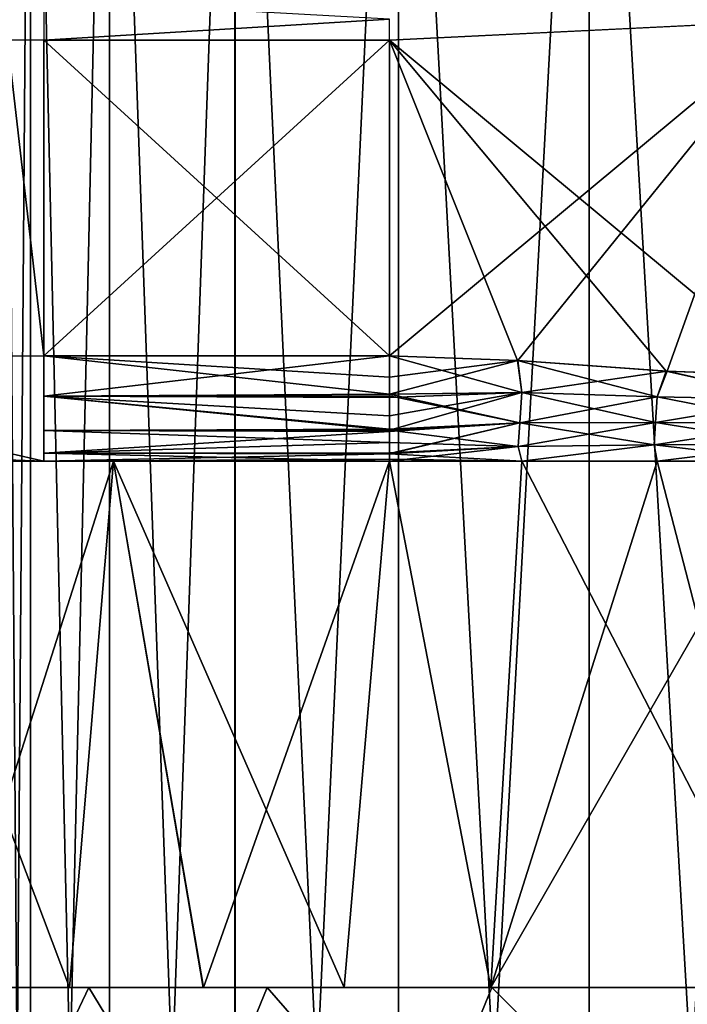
# Model space of a CAD drawing. Header units: millimetres. Extents: x -20 to 20, y 0 to 60.6.
# Tile 6 of 15: x -4.4 to -0.6, y 43.9 to 49.5. Entities that reach past the tile are written whole.
import ezdxf

# ---------------------------------------------------------------- set-up
doc = ezdxf.new("R2010")
doc.units = ezdxf.units.MM
doc.header["$LTSCALE"] = 81.481481
for name, color, linetype in [('107', 7, 'CONTINUOUS'), ('108', 7, 'CONTINUOUS'), ('112', 7, 'CONTINUOUS'), ('113', 7, 'CONTINUOUS'), ('114', 7, 'CONTINUOUS'), ('116', 7, 'CONTINUOUS'), ('118', 7, 'CONTINUOUS'), ('119', 7, 'CONTINUOUS'), ('122', 7, 'CONTINUOUS'), ('123', 7, 'CONTINUOUS'), ('90', 7, 'CONTINUOUS'), ('91', 7, 'CONTINUOUS'), ('92', 7, 'CONTINUOUS'), ('93', 7, 'CONTINUOUS'), ('96', 7, 'CONTINUOUS')]:
    doc.layers.add(name, color=color, linetype=linetype)

msp = doc.modelspace()

# ---------------------------------------------------------------- linework, layer by layer
at = {"layer": '107', "color": 254, "linetype": 'Continuous', "true_color": 0xcccccc}
for points in [[(-4.5, 53.5, 35), (-4.3467, 53.5, 36.1646), (-4.5, 33.5, 35), (-4.5, 53.5, 35)], [(-4.5, 33.5, 35), (-4.3467, 53.5, 36.1646), (-4.3466, 33.5, 36.1648), (-4.5, 33.5, 35)], [(-4.3467, 53.5, 36.1646), (-3.8974, 53.5, 37.2494), (-4.3466, 33.5, 36.1648), (-4.3467, 53.5, 36.1646)], [(-4.3466, 33.5, 36.1648), (-3.8974, 53.5, 37.2494), (-3.8968, 33.5, 37.2505), (-4.3466, 33.5, 36.1648)], [(-3.8974, 53.5, 37.2494), (-3.1826, 53.5, 38.1814), (-3.8968, 33.5, 37.2505), (-3.8974, 53.5, 37.2494)], [(-3.8968, 33.5, 37.2505), (-3.1826, 53.5, 38.1814), (-3.1814, 33.5, 38.1826), (-3.8968, 33.5, 37.2505)], [(-3.1826, 53.5, 38.1814), (-2.2505, 53.5, 38.8968), (-3.1814, 33.5, 38.1826), (-3.1826, 53.5, 38.1814)], [(-3.1814, 33.5, 38.1826), (-2.2505, 53.5, 38.8968), (-2.2494, 33.5, 38.8974), (-3.1814, 33.5, 38.1826)], [(-2.2505, 53.5, 38.8968), (-1.1648, 53.5, 39.3466), (-2.2494, 33.5, 38.8974), (-2.2505, 53.5, 38.8968)], [(-2.2494, 33.5, 38.8974), (-1.1648, 53.5, 39.3466), (-1.1646, 33.5, 39.3467), (-2.2494, 33.5, 38.8974)], [(-1.1648, 53.5, 39.3466), (0, 53.5, 39.5), (-1.1646, 33.5, 39.3467), (-1.1648, 53.5, 39.3466)], [(-1.1646, 33.5, 39.3467), (0, 53.5, 39.5), (0, 33.5, 39.5), (-1.1646, 33.5, 39.3467)]]:
    msp.add_3dface(points, dxfattribs=at)
at = {"layer": '108', "color": 254, "linetype": 'Continuous', "true_color": 0xcccccc}
for points in [[(-4.5, 53.5, 35), (-4.5, 33.5, 35), (-4.3467, 33.5, 33.8354), (-4.5, 53.5, 35)], [(-4.3466, 53.5, 33.8351), (-4.5, 53.5, 35), (-4.3467, 33.5, 33.8354), (-4.3466, 53.5, 33.8351)], [(-3.8974, 33.5, 32.7506), (-4.3466, 53.5, 33.8351), (-4.3467, 33.5, 33.8354), (-3.8974, 33.5, 32.7506)], [(-3.8971, 53.5, 32.7499), (-4.3466, 53.5, 33.8351), (-3.8974, 33.5, 32.7506), (-3.8971, 53.5, 32.7499)], [(-3.1826, 33.5, 31.8186), (-3.8971, 53.5, 32.7499), (-3.8974, 33.5, 32.7506), (-3.1826, 33.5, 31.8186)], [(-3.1822, 53.5, 31.8182), (-3.8971, 53.5, 32.7499), (-3.1826, 33.5, 31.8186), (-3.1822, 53.5, 31.8182)], [(-2.2505, 33.5, 31.1032), (-3.1822, 53.5, 31.8182), (-3.1826, 33.5, 31.8186), (-2.2505, 33.5, 31.1032)], [(-2.2503, 53.5, 31.103), (-3.1822, 53.5, 31.8182), (-2.2505, 33.5, 31.1032), (-2.2503, 53.5, 31.103)], [(-1.1648, 33.5, 30.6534), (-2.2503, 53.5, 31.103), (-2.2505, 33.5, 31.1032), (-1.1648, 33.5, 30.6534)], [(-1.1643, 53.5, 30.6532), (-2.2503, 53.5, 31.103), (-1.1648, 33.5, 30.6534), (-1.1643, 53.5, 30.6532)], [(0, 33.5, 30.5), (-1.1643, 53.5, 30.6532), (-1.1648, 33.5, 30.6534), (0, 33.5, 30.5)], [(-0.5859, 53.5, 30.5383), (-1.1643, 53.5, 30.6532), (0, 33.5, 30.5), (-0.5859, 53.5, 30.5383)]]:
    msp.add_3dface(points, dxfattribs=at)
at = {"layer": '112', "color": 254, "linetype": 'Continuous', "true_color": 0xcccccc}
msp.add_3dface([(-4.4712, 47.0457, 42.5148), (-5.2572, 47, 40.6942), (-4.2724, 47, 42.4), (-4.4712, 47.0457, 42.5148)], dxfattribs=at)
at = {"layer": '113', "color": 254, "linetype": 'Continuous', "true_color": 0xcccccc}
for points in [[(-4.2724, 47.6, 43), (-4.2724, 49.4, 43), (-4.4776, 49.4, 42.9638), (-4.2724, 47.6, 43)], [(-4.2724, 47.6, 43), (-4.4776, 49.4, 42.9638), (-4.4776, 47.6, 42.9638), (-4.2724, 47.6, 43)]]:
    msp.add_3dface(points, dxfattribs=at)
at = {"layer": '114', "color": 254, "linetype": 'Continuous', "true_color": 0xcccccc}
for points in [[(-4.2724, 49.6296, 42.9543), (-4.2724, 49.4, 43), (-2.3027, 49.5202, 42.9878), (-4.2724, 49.6296, 42.9543)], [(-4.2724, 49.4, 43), (-2.3027, 49.4, 43), (-2.3027, 49.5202, 42.9878), (-4.2724, 49.4, 43)]]:
    msp.add_3dface(points, dxfattribs=at)
at = {"layer": '116', "color": 254, "linetype": 'Continuous', "true_color": 0xcccccc}
for points in [[(-2.3027, 47.6, 43), (-4.2724, 47.3704, 42.9543), (-2.3027, 47.3831, 42.9594), (-2.3027, 47.6, 43)], [(-2.3027, 47.6, 43), (-4.2724, 47.6, 43), (-4.2724, 47.3704, 42.9543), (-2.3027, 47.6, 43)], [(-2.3027, 47.3831, 42.9594), (-4.2724, 47.3704, 42.9543), (-2.3027, 47.3729, 42.9554), (-2.3027, 47.3831, 42.9594)], [(-2.3027, 47.3729, 42.9554), (-4.2724, 47.3704, 42.9543), (-2.3027, 47.1823, 42.8307), (-2.3027, 47.3729, 42.9554)], [(-4.2724, 47.3704, 42.9543), (-4.2724, 47.1757, 42.8243), (-2.3027, 47.1823, 42.8307), (-4.2724, 47.3704, 42.9543)], [(-2.3027, 47.1823, 42.8307), (-4.2724, 47.1757, 42.8243), (-2.3027, 47.1779, 42.8264), (-2.3027, 47.1823, 42.8307)], [(-2.3027, 47.1779, 42.8264), (-4.2724, 47.1757, 42.8243), (-2.3027, 47.1063, 42.741), (-2.3027, 47.1779, 42.8264)], [(-4.2724, 47.1757, 42.8243), (-4.2724, 47.0457, 42.6296), (-2.3027, 47.1063, 42.741), (-4.2724, 47.1757, 42.8243)], [(-2.3027, 47.1063, 42.741), (-4.2724, 47.0457, 42.6296), (-2.3027, 47.0486, 42.6365), (-2.3027, 47.1063, 42.741)], [(-2.3027, 47.0486, 42.6365), (-4.2724, 47.0457, 42.6296), (-2.3027, 47.0427, 42.6223), (-2.3027, 47.0486, 42.6365)], [(-4.2724, 47.0457, 42.6296), (-4.2724, 47, 42.4), (-2.3027, 47.0427, 42.6223), (-4.2724, 47.0457, 42.6296)], [(-2.3027, 47.0427, 42.6223), (-4.2724, 47, 42.4), (-2.3027, 47.0122, 42.5202), (-2.3027, 47.0427, 42.6223)], [(-4.2724, 47, 42.4), (-2.3027, 47, 42.4), (-2.3027, 47.0122, 42.5202), (-4.2724, 47, 42.4)]]:
    msp.add_3dface(points, dxfattribs=at)
at = {"layer": '118', "color": 254, "linetype": 'Continuous', "true_color": 0xcccccc}
for points in [[(-4.2724, 47, 27.6), (-5.4497, 47.0427, 29.1947), (-4.4712, 47.0457, 27.4852), (-4.2724, 47, 27.6)], [(-5.3613, 47.0122, 29.2457), (-5.4497, 47.0427, 29.1947), (-4.2724, 47, 27.6), (-5.3613, 47.0122, 29.2457)], [(-5.2572, 47, 29.3058), (-5.3613, 47.0122, 29.2457), (-4.2724, 47, 27.6), (-5.2572, 47, 29.3058)]]:
    msp.add_3dface(points, dxfattribs=at)
at = {"layer": '119', "color": 254, "linetype": 'Continuous', "true_color": 0xcccccc}
for points in [[(-1.5721, 47.5732, 43), (-2.3027, 47.6, 43), (-1.5474, 47.3917, 42.9734), (-1.5721, 47.5732, 43)], [(-2.3027, 47.6, 43), (-2.3027, 47.3831, 42.9594), (-1.5474, 47.3917, 42.9734), (-2.3027, 47.6, 43)], [(-0.7768, 47.3668, 42.9816), (-1.5721, 47.5732, 43), (-1.5474, 47.3917, 42.9734), (-0.7768, 47.3668, 42.9816)], [(-0.7265, 47.5139, 43), (-1.5721, 47.5732, 43), (-0.7768, 47.3668, 42.9816), (-0.7265, 47.5139, 43)], [(0.0001, 47.351, 42.9843), (-0.7265, 47.5139, 43), (-0.7768, 47.3668, 42.9816), (0.0001, 47.351, 42.9843)], [(-0.0029, 47.4874, 43), (-0.7265, 47.5139, 43), (0.0001, 47.351, 42.9843), (-0.0029, 47.4874, 43)], [(-1.5474, 47.3917, 42.9734), (-2.3027, 47.3831, 42.9594), (-1.5594, 47.2194, 42.8877), (-1.5474, 47.3917, 42.9734)], [(-2.3027, 47.3831, 42.9594), (-2.3027, 47.3729, 42.9554), (-1.5594, 47.2194, 42.8877), (-2.3027, 47.3831, 42.9594)], [(-2.3027, 47.3729, 42.9554), (-2.3027, 47.1823, 42.8307), (-1.5594, 47.2194, 42.8877), (-2.3027, 47.3729, 42.9554)], [(-0.7858, 47.2205, 42.923), (-1.5474, 47.3917, 42.9734), (-1.5594, 47.2194, 42.8877), (-0.7858, 47.2205, 42.923)], [(-0.7768, 47.3668, 42.9816), (-1.5474, 47.3917, 42.9734), (-0.7858, 47.2205, 42.923), (-0.7768, 47.3668, 42.9816)], [(0.0001, 47.215, 42.9347), (-0.7768, 47.3668, 42.9816), (-0.7858, 47.2205, 42.923), (0.0001, 47.215, 42.9347)], [(0.0001, 47.351, 42.9843), (-0.7768, 47.3668, 42.9816), (0.0001, 47.215, 42.9347), (0.0001, 47.351, 42.9843)], [(-2.3027, 47.1823, 42.8307), (-2.3027, 47.1779, 42.8264), (-1.5594, 47.2194, 42.8877), (-2.3027, 47.1823, 42.8307)], [(-1.5594, 47.2194, 42.8877), (-2.3027, 47.1779, 42.8264), (-1.5686, 47.0831, 42.7517), (-1.5594, 47.2194, 42.8877)], [(-0.7937, 47.0944, 42.8282), (-1.5594, 47.2194, 42.8877), (-1.5686, 47.0831, 42.7517), (-0.7937, 47.0944, 42.8282)], [(-0.7858, 47.2205, 42.923), (-1.5594, 47.2194, 42.8877), (-0.7937, 47.0944, 42.8282), (-0.7858, 47.2205, 42.923)], [(0.0001, 47.0949, 42.8538), (-0.7858, 47.2205, 42.923), (-0.7937, 47.0944, 42.8282), (0.0001, 47.0949, 42.8538)], [(0.0001, 47.215, 42.9347), (-0.7858, 47.2205, 42.923), (0.0001, 47.0949, 42.8538), (0.0001, 47.215, 42.9347)], [(-2.3027, 47.1779, 42.8264), (-2.3027, 47.1063, 42.741), (-1.5686, 47.0831, 42.7517), (-2.3027, 47.1779, 42.8264)], [(-2.3027, 47.1063, 42.741), (-2.3027, 47.0486, 42.6365), (-1.5686, 47.0831, 42.7517), (-2.3027, 47.1063, 42.741)], [(-2.3027, 47.0427, 42.6223), (-1.5482, 47, 42.5938), (-1.5686, 47.0831, 42.7517), (-2.3027, 47.0427, 42.6223)], [(-2.3027, 47.0486, 42.6365), (-2.3027, 47.0427, 42.6223), (-1.5686, 47.0831, 42.7517), (-2.3027, 47.0486, 42.6365)], [(-1.5482, 47, 42.5938), (-0.7937, 47.0944, 42.8282), (-1.5686, 47.0831, 42.7517), (-1.5482, 47, 42.5938)], [(-1.5482, 47, 42.5938), (-0.778, 47, 42.7108), (-0.7937, 47.0944, 42.8282), (-1.5482, 47, 42.5938)], [(0, 47, 42.75), (0.0001, 47.0949, 42.8538), (-0.7937, 47.0944, 42.8282), (0, 47, 42.75)], [(-0.778, 47, 42.7108), (0, 47, 42.75), (-0.7937, 47.0944, 42.8282), (-0.778, 47, 42.7108)], [(-1.5482, 47, 42.5938), (-2.3027, 47.0427, 42.6223), (-2.3027, 47.0122, 42.5202), (-1.5482, 47, 42.5938)], [(-2.3027, 47, 42.4), (-1.5482, 47, 42.5938), (-2.3027, 47.0122, 42.5202), (-2.3027, 47, 42.4)]]:
    msp.add_3dface(points, dxfattribs=at)
at = {"layer": '122', "color": 254, "linetype": 'Continuous', "true_color": 0xcccccc}
for points in [[(-2.3027, 47.3831, 27.0406), (-4.2724, 47.6, 27), (-2.3027, 47.4798, 27.0122), (-2.3027, 47.3831, 27.0406)], [(-4.2724, 47.3704, 27.0457), (-4.2724, 47.6, 27), (-2.3027, 47.3831, 27.0406), (-4.2724, 47.3704, 27.0457)], [(-4.2724, 47.6, 27), (-2.3027, 47.6, 27), (-2.3027, 47.4798, 27.0122), (-4.2724, 47.6, 27)], [(-2.3027, 47.3635, 27.0486), (-4.2724, 47.3704, 27.0457), (-2.3027, 47.3831, 27.0406), (-2.3027, 47.3635, 27.0486)], [(-4.2724, 47.1757, 27.1757), (-4.2724, 47.3704, 27.0457), (-2.3027, 47.1778, 27.1737), (-4.2724, 47.1757, 27.1757)], [(-2.3027, 47.1778, 27.1737), (-4.2724, 47.3704, 27.0457), (-2.3027, 47.259, 27.1063), (-2.3027, 47.1778, 27.1737)], [(-2.3027, 47.259, 27.1063), (-4.2724, 47.3704, 27.0457), (-2.3027, 47.3635, 27.0486), (-2.3027, 47.259, 27.1063)], [(-2.3027, 47.1693, 27.1823), (-4.2724, 47.1757, 27.1757), (-2.3027, 47.1778, 27.1737), (-2.3027, 47.1693, 27.1823)], [(-4.2724, 47.0457, 27.3704), (-4.2724, 47.1757, 27.1757), (-2.3027, 47.1693, 27.1823), (-4.2724, 47.0457, 27.3704)], [(-2.3027, 47.0446, 27.3729), (-4.2724, 47.0457, 27.3704), (-2.3027, 47.1693, 27.1823), (-2.3027, 47.0446, 27.3729)], [(-2.3027, 47.0426, 27.3778), (-4.2724, 47.0457, 27.3704), (-2.3027, 47.0446, 27.3729), (-2.3027, 47.0426, 27.3778)], [(-2.3027, 47, 27.6), (-4.2724, 47.0457, 27.3704), (-2.3027, 47.0426, 27.3778), (-2.3027, 47, 27.6)], [(-4.2724, 47.0457, 27.3704), (-2.3027, 47, 27.6), (-4.2724, 47, 27.6), (-4.2724, 47.0457, 27.3704)]]:
    msp.add_3dface(points, dxfattribs=at)
at = {"layer": '123', "color": 254, "linetype": 'Continuous', "true_color": 0xcccccc}
for points in [[(-2.3027, 47.6, 27), (-1.5703, 47.5732, 27), (-2.3027, 47.4798, 27.0122), (-2.3027, 47.6, 27)], [(-1.5703, 47.5732, 27), (-2.3027, 47.3831, 27.0406), (-2.3027, 47.4798, 27.0122), (-1.5703, 47.5732, 27)], [(-2.3027, 47.3831, 27.0406), (-1.5703, 47.5732, 27), (-1.5476, 47.3917, 27.0266), (-2.3027, 47.3831, 27.0406)], [(-1.5703, 47.5732, 27), (-0.7206, 47.5137, 27), (-1.5476, 47.3917, 27.0266), (-1.5703, 47.5732, 27)], [(-0.7206, 47.5137, 27), (-0.7769, 47.3668, 27.0184), (-1.5476, 47.3917, 27.0266), (-0.7206, 47.5137, 27)], [(-0.7206, 47.5137, 27), (-0.0001, 47.351, 27.0157), (-0.7769, 47.3668, 27.0184), (-0.7206, 47.5137, 27)], [(-0.7206, 47.5137, 27), (0.0029, 47.4874, 27), (-0.0001, 47.351, 27.0157), (-0.7206, 47.5137, 27)], [(-2.3027, 47.1778, 27.1737), (-2.3027, 47.259, 27.1063), (-1.5476, 47.3917, 27.0266), (-2.3027, 47.1778, 27.1737)], [(-1.5595, 47.2194, 27.1123), (-2.3027, 47.1778, 27.1737), (-1.5476, 47.3917, 27.0266), (-1.5595, 47.2194, 27.1123)], [(-2.3027, 47.259, 27.1063), (-2.3027, 47.3635, 27.0486), (-1.5476, 47.3917, 27.0266), (-2.3027, 47.259, 27.1063)], [(-2.3027, 47.3635, 27.0486), (-2.3027, 47.3831, 27.0406), (-1.5476, 47.3917, 27.0266), (-2.3027, 47.3635, 27.0486)], [(-0.7769, 47.3668, 27.0184), (-1.5595, 47.2194, 27.1123), (-1.5476, 47.3917, 27.0266), (-0.7769, 47.3668, 27.0184)], [(-0.7859, 47.2205, 27.077), (-1.5595, 47.2194, 27.1123), (-0.7769, 47.3668, 27.0184), (-0.7859, 47.2205, 27.077)], [(-0.0001, 47.351, 27.0157), (-0.7859, 47.2205, 27.077), (-0.7769, 47.3668, 27.0184), (-0.0001, 47.351, 27.0157)], [(-0.0001, 47.215, 27.0653), (-0.7859, 47.2205, 27.077), (-0.0001, 47.351, 27.0157), (-0.0001, 47.215, 27.0653)], [(-2.3027, 47.0426, 27.3778), (-2.3027, 47.0446, 27.3729), (-1.5595, 47.2194, 27.1123), (-2.3027, 47.0426, 27.3778)], [(-1.5688, 47.0831, 27.2483), (-2.3027, 47.0426, 27.3778), (-1.5595, 47.2194, 27.1123), (-1.5688, 47.0831, 27.2483)], [(-2.3027, 47.0446, 27.3729), (-2.3027, 47.1693, 27.1823), (-1.5595, 47.2194, 27.1123), (-2.3027, 47.0446, 27.3729)], [(-2.3027, 47.1693, 27.1823), (-2.3027, 47.1778, 27.1737), (-1.5595, 47.2194, 27.1123), (-2.3027, 47.1693, 27.1823)], [(-0.7938, 47.0944, 27.1718), (-1.5688, 47.0831, 27.2483), (-0.7859, 47.2205, 27.077), (-0.7938, 47.0944, 27.1718)], [(-0.7859, 47.2205, 27.077), (-1.5688, 47.0831, 27.2483), (-1.5595, 47.2194, 27.1123), (-0.7859, 47.2205, 27.077)], [(-0.0001, 47.215, 27.0653), (-0.7938, 47.0944, 27.1718), (-0.7859, 47.2205, 27.077), (-0.0001, 47.215, 27.0653)], [(-0.0001, 47.0949, 27.1462), (-0.7938, 47.0944, 27.1718), (-0.0001, 47.215, 27.0653), (-0.0001, 47.0949, 27.1462)], [(-1.5482, 47, 27.4062), (-2.3027, 47, 27.6), (-1.5688, 47.0831, 27.2483), (-1.5482, 47, 27.4062)], [(-2.3027, 47, 27.6), (-2.3027, 47.0426, 27.3778), (-1.5688, 47.0831, 27.2483), (-2.3027, 47, 27.6)], [(-0.7938, 47.0944, 27.1718), (-1.5482, 47, 27.4062), (-1.5688, 47.0831, 27.2483), (-0.7938, 47.0944, 27.1718)], [(-0.778, 47, 27.2892), (-1.5482, 47, 27.4062), (-0.7938, 47.0944, 27.1718), (-0.778, 47, 27.2892)], [(-0.0001, 47.0949, 27.1462), (-0.778, 47, 27.2892), (-0.7938, 47.0944, 27.1718), (-0.0001, 47.0949, 27.1462)], [(0, 47, 27.25), (-0.778, 47, 27.2892), (-0.0001, 47.0949, 27.1462), (0, 47, 27.25)]]:
    msp.add_3dface(points, dxfattribs=at)
at = {"layer": '90', "color": 91, "linetype": 'Continuous', "true_color": 0x65f073}
for points in [[(-4.8542, 44, 31.4734), (-4.0151, 44, 30.5414), (-4.4903, 43, 31.0204), (-4.8542, 44, 31.4734)], [(-4.4903, 43, 31.0204), (-4.0151, 44, 30.5414), (-3.4077, 43, 30.0616), (-4.4903, 43, 31.0204)], [(-4.0151, 44, 30.5414), (-3, 44, 29.8038), (-3.4077, 43, 30.0616), (-4.0151, 44, 30.5414)], [(-3.4077, 43, 30.0616), (-3, 44, 29.8038), (-2.1268, 43, 29.3896), (-3.4077, 43, 30.0616)], [(-2.1268, 43, 29.3896), (-3, 44, 29.8038), (-1.7193, 44, 29.2516), (-2.1268, 43, 29.3896)], [(-0.7217, 43, 29.0436), (-2.1268, 43, 29.3896), (-1.7193, 44, 29.2516), (-0.7217, 43, 29.0436)], [(-0.3474, 44, 29.0101), (-0.7217, 43, 29.0436), (-1.7193, 44, 29.2516), (-0.3474, 44, 29.0101)], [(0.7237, 43, 29.0438), (-0.7217, 43, 29.0436), (-0.3474, 44, 29.0101), (0.7237, 43, 29.0438)]]:
    msp.add_3dface(points, dxfattribs=at)
at = {"layer": '91', "color": 254, "linetype": 'Continuous', "true_color": 0xcccccc}
for points in [[(-5.2572, 47, 40.6942), (-4.1252, 44, 41.5609), (-3.875, 47, 41.7117), (-5.2572, 47, 40.6942)], [(-4.8341, 44, 41.0575), (-4.1252, 44, 41.5609), (-5.2572, 47, 40.6942), (-4.8341, 44, 41.0575)], [(-4.1252, 44, 41.5609), (-3.3638, 44, 41.9819), (-3.875, 47, 41.7117), (-4.1252, 44, 41.5609)], [(-3.875, 47, 41.7117), (-2.5596, 44, 42.3151), (-2.3027, 47, 42.4), (-3.875, 47, 41.7117)], [(-3.3638, 44, 41.9819), (-2.5596, 44, 42.3151), (-3.875, 47, 41.7117), (-3.3638, 44, 41.9819)], [(-2.5596, 44, 42.3151), (-1.7247, 44, 42.5557), (-2.3027, 47, 42.4), (-2.5596, 44, 42.3151)], [(-2.3027, 47, 42.4), (-1.7247, 44, 42.5557), (-1.5482, 47, 42.5938), (-2.3027, 47, 42.4)], [(-1.7247, 44, 42.5557), (0, 44, 42.75), (-1.5482, 47, 42.5938), (-1.7247, 44, 42.5557)], [(-1.5482, 47, 42.5938), (0, 44, 42.75), (-0.778, 47, 42.7108), (-1.5482, 47, 42.5938)], [(-0.778, 47, 42.7108), (0, 44, 42.75), (0, 47, 42.75), (-0.778, 47, 42.7108)]]:
    msp.add_3dface(points, dxfattribs=at)
at = {"layer": '92', "color": 254, "linetype": 'Continuous', "true_color": 0xcccccc}
for points in [[(-5.2572, 47, 29.3058), (-3.875, 47, 28.2883), (-4.8302, 44, 28.9394), (-5.2572, 47, 29.3058)], [(-4.8302, 44, 28.9394), (-3.875, 47, 28.2883), (-3.361, 44, 28.0167), (-4.8302, 44, 28.9394)], [(-3.875, 47, 28.2883), (-2.3027, 47, 27.6), (-3.361, 44, 28.0167), (-3.875, 47, 28.2883)], [(-3.361, 44, 28.0167), (-2.3027, 47, 27.6), (-1.7242, 44, 27.4442), (-3.361, 44, 28.0167)], [(-2.3027, 47, 27.6), (-1.5482, 47, 27.4062), (-1.7242, 44, 27.4442), (-2.3027, 47, 27.6)], [(-1.7242, 44, 27.4442), (0, 47, 27.25), (0, 44, 27.25), (-1.7242, 44, 27.4442)], [(-0.778, 47, 27.2892), (0, 47, 27.25), (-1.7242, 44, 27.4442), (-0.778, 47, 27.2892)], [(-1.5482, 47, 27.4062), (-0.778, 47, 27.2892), (-1.7242, 44, 27.4442), (-1.5482, 47, 27.4062)]]:
    msp.add_3dface(points, dxfattribs=at)
at = {"layer": '93', "color": 254, "linetype": 'Continuous', "true_color": 0xcccccc}
for points in [[(0.0034, 49.5126, 43), (-2.3027, 49.4, 43), (-0.0029, 47.4874, 43), (0.0034, 49.5126, 43)], [(-4.2724, 49.4, 43), (-2.3027, 47.6, 43), (-2.3027, 49.4, 43), (-4.2724, 49.4, 43)], [(-4.2724, 47.6, 43), (-2.3027, 47.6, 43), (-4.2724, 49.4, 43), (-4.2724, 47.6, 43)], [(-2.3027, 49.4, 43), (-2.3027, 47.6, 43), (-1.5721, 47.5732, 43), (-2.3027, 49.4, 43)], [(-0.0029, 47.4874, 43), (-2.3027, 49.4, 43), (-0.7265, 47.5139, 43), (-0.0029, 47.4874, 43)], [(-0.7265, 47.5139, 43), (-2.3027, 49.4, 43), (-1.5721, 47.5732, 43), (-0.7265, 47.5139, 43)]]:
    msp.add_3dface(points, dxfattribs=at)
at = {"layer": '96', "color": 254, "linetype": 'Continuous', "true_color": 0xcccccc}
for points in [[(-2.3027, 49.4, 27), (-0.0034, 49.5126, 27), (-2.3027, 47.6, 27), (-2.3027, 49.4, 27)], [(-2.3027, 47.6, 27), (-0.0034, 49.5126, 27), (-1.5703, 47.5732, 27), (-2.3027, 47.6, 27)], [(-1.5703, 47.5732, 27), (-0.0034, 49.5126, 27), (-0.7206, 47.5137, 27), (-1.5703, 47.5732, 27)], [(-0.7206, 47.5137, 27), (-0.0034, 49.5126, 27), (0.0029, 47.4874, 27), (-0.7206, 47.5137, 27)], [(-4.2724, 49.4, 27), (-2.3027, 49.4, 27), (-4.2724, 47.6, 27), (-4.2724, 49.4, 27)], [(-4.2724, 47.6, 27), (-2.3027, 49.4, 27), (-2.3027, 47.6, 27), (-4.2724, 47.6, 27)]]:
    msp.add_3dface(points, dxfattribs=at)

doc.saveas('drawing.dxf')
